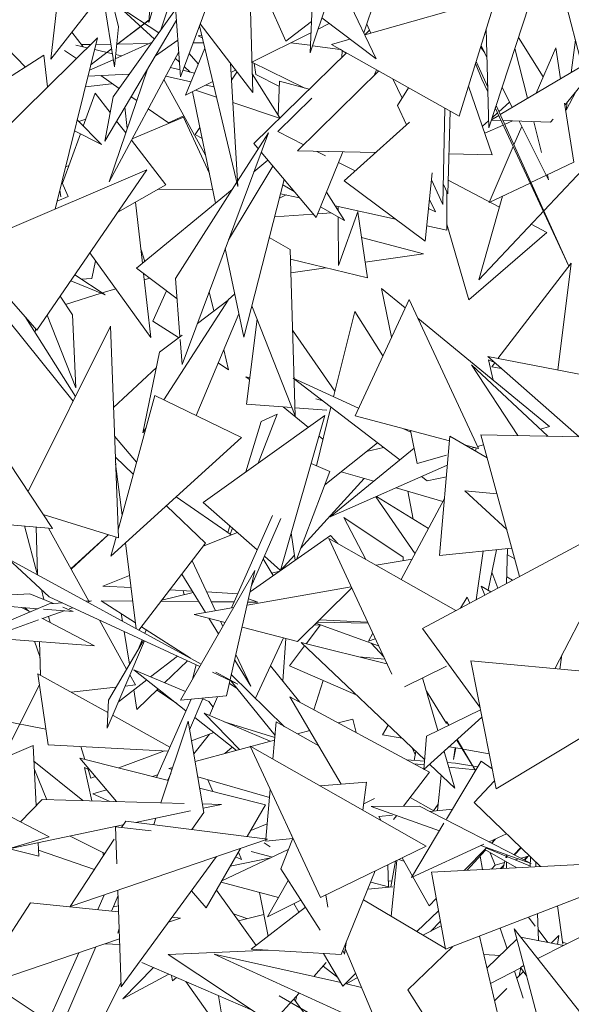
# Model space of a CAD drawing. Header units: metres. Extents: x -14.5 to 19.7, y -19.1 to 4.
# Tile 207 of 218: x 18.317 to 18.428, y 3.337 to 3.534. Entities that reach past the tile are written whole.
import ezdxf

# ---------------------------------------------------------------- set-up
doc = ezdxf.new("R2010")
doc.units = ezdxf.units.M
doc.layers.add('G-IMPT', color=7, linetype='Continuous', lineweight=5)
doc.layers.add('L-PLNT', color=7, linetype='Continuous', lineweight=5, true_color=0x005900)

# ---------------------------------------------------------------- blocks, each defined once
blk = doc.blocks.new('ÁRVORES ORNAMENTAIS - Pequeno e Médio Porte - Ipê-roxo-2976198-A')
at = {"layer": 'G-IMPT', "color": 253, "true_color": 0xaaaaaa}
for p, q in [((7.94508, 3.56351), (7.95518, 3.52493)), ((7.90071, 3.52759), (7.90188, 3.55705)), ((7.87474, 3.52278), (7.88615, 3.55349)), ((7.88919, 3.51961), (7.88828, 3.55414)), ((7.90906, 3.55244), (7.90071, 3.52759)), ((7.87314, 3.54953), (7.86842, 3.53362)), ((7.89585, 3.52987), (7.88919, 3.54498)), ((7.90592, 3.54311), (7.91393, 3.52634)), ((7.8615, 3.52476), (7.85888, 3.54153)), ((7.86232, 3.53277), (7.86012, 3.54169)), ((7.91518, 3.54271), (7.91145, 3.53154)), ((7.8488, 3.52627), (7.85038, 3.54045)), ((7.8488, 3.52627), (7.85918, 3.53962)), ((7.87474, 3.52278), (7.87348, 3.54007)), ((7.86869, 3.53748), (7.86842, 3.53362)), ((7.87072, 3.53198), (7.87249, 3.53718)), ((7.93792, 3.53863), (7.91163, 3.53115)), ((7.93792, 3.53863), (7.93051, 3.5149)), ((7.93647, 3.51254), (7.94453, 3.53717)), ((7.86125, 3.51874), (7.87376, 3.53622)), ((7.87042, 3.53156), (7.86243, 3.5368)), ((7.86952, 3.5303), (7.86243, 3.5368)), ((7.87392, 3.53407), (7.85956, 3.50992)), ((7.86845, 3.53414), (7.86195, 3.52917)), ((7.86195, 3.52916), (7.86845, 3.53413)), ((7.87867, 3.53334), (7.88919, 3.51961)), ((7.89585, 3.52987), (7.90096, 3.53386)), ((7.90454, 3.53342), (7.90229, 3.5323)), ((7.91393, 3.52634), (7.90305, 3.53454)), ((7.91288, 3.53151), (7.91203, 3.53328)), ((7.85526, 3.52875), (7.85301, 3.53168)), ((7.86232, 3.53277), (7.8615, 3.52476)), ((7.87897, 3.53113), (7.87826, 3.53096)), ((7.87853, 3.53297), (7.88622, 3.50081)), ((7.90087, 3.53159), (7.88903, 3.52571)), ((7.9126, 3.53209), (7.91165, 3.53116)), ((7.93647, 3.51254), (7.93597, 3.53237)), ((7.82943, 3.50237), (7.85815, 3.5306)), ((7.84371, 3.52473), (7.83782, 3.53075)), ((7.84966, 3.49633), (7.85815, 3.5306)), ((7.8549, 3.52922), (7.85678, 3.52925)), ((7.85782, 3.52926), (7.86079, 3.52931)), ((7.86166, 3.52637), (7.86908, 3.52969)), ((7.86197, 3.52933), (7.86849, 3.52943)), ((7.86971, 3.52699), (7.87421, 3.53011)), ((7.87726, 3.52956), (7.87934, 3.52959)), ((7.87826, 3.53096), (7.87911, 3.53054)), ((7.89684, 3.52959), (7.90064, 3.52908)), ((7.90866, 3.53031), (7.90497, 3.52926)), ((7.90497, 3.52926), (7.93051, 3.5149)), ((7.94239, 3.53062), (7.94737, 3.52277)), ((7.95294, 3.5236), (7.95381, 3.53017)), ((7.85389, 3.52641), (7.85152, 3.52806)), ((7.85375, 3.52911), (7.85608, 3.52856)), ((7.85682, 3.52524), (7.86093, 3.52839)), ((7.85682, 3.52524), (7.86093, 3.52838)), ((7.85756, 3.52821), (7.86109, 3.52738)), ((7.87438, 3.52777), (7.86045, 3.50175)), ((7.86175, 3.52723), (7.86294, 3.52695)), ((7.87571, 3.51909), (7.8796, 3.52852)), ((7.87647, 3.52741), (7.8783, 3.52539)), ((7.90797, 3.52757), (7.88939, 3.50945)), ((7.90119, 3.529), (7.90674, 3.52826)), ((7.90788, 3.52748), (7.90671, 3.52827)), ((7.90712, 3.52799), (7.90705, 3.52667)), ((7.93566, 3.52755), (7.93484, 3.52876)), ((7.93492, 3.52902), (7.93611, 3.52665)), ((7.93874, 3.51522), (7.96086, 3.52828)), ((7.94167, 3.52843), (7.94425, 3.51847)), ((7.94596, 3.51948), (7.94988, 3.52858)), ((7.95085, 3.52237), (7.94988, 3.52858)), ((7.95168, 3.51712), (7.96086, 3.52828)), ((7.84738, 3.52707), (7.83231, 3.51748)), ((7.84738, 3.52707), (7.84813, 3.52075)), ((7.85653, 3.52408), (7.86127, 3.5262)), ((7.87453, 3.52569), (7.87368, 3.52647)), ((7.88622, 3.50081), (7.88475, 3.52541)), ((7.88903, 3.5257), (7.89966, 3.52051)), ((7.88981, 3.52321), (7.8895, 3.52547)), ((7.9338, 3.52543), (7.9351, 3.52229)), ((7.93392, 3.52583), (7.93626, 3.52068)), ((7.86436, 3.52328), (7.85624, 3.5229)), ((7.86045, 3.50175), (7.86812, 3.52431)), ((7.87271, 3.52466), (7.87464, 3.5242)), ((7.87522, 3.52407), (7.87754, 3.52352)), ((7.87668, 3.52372), (7.8755, 3.52481)), ((7.88576, 3.52408), (7.88485, 3.52363)), ((7.88604, 3.52372), (7.88495, 3.52208)), ((7.88909, 3.52336), (7.89464, 3.51456)), ((7.91443, 3.52394), (7.89815, 3.50794)), ((7.9135, 3.52302), (7.91398, 3.5242)), ((7.85571, 3.52075), (7.86091, 3.5214)), ((7.86246, 3.52044), (7.85876, 3.52302)), ((7.87977, 3.50708), (7.87142, 3.52225)), ((7.87682, 3.52178), (7.87177, 3.5229)), ((7.8812, 3.52182), (7.87571, 3.51909)), ((7.88981, 3.52321), (7.89455, 3.52083)), ((7.89459, 3.52191), (7.89432, 3.51506)), ((7.89459, 3.52191), (7.9005, 3.52028)), ((7.91911, 3.51852), (7.91728, 3.52234)), ((7.93629, 3.51974), (7.9351, 3.52229)), ((7.85527, 3.51293), (7.85767, 3.51947)), ((7.86065, 3.51562), (7.85767, 3.51947)), ((7.87711, 3.51979), (7.88178, 3.4975)), ((7.87773, 3.5201), (7.88195, 3.51869)), ((7.88145, 3.52076), (7.8798, 3.52113)), ((7.92038, 3.52059), (7.91821, 3.51704)), ((7.93239, 3.52093), (7.93717, 3.50719)), ((7.93913, 3.52067), (7.94116, 3.51664)), ((7.95194, 3.51609), (7.95394, 3.51987)), ((7.86125, 3.51874), (7.85956, 3.50992)), ((7.86597, 3.518), (7.86483, 3.51879)), ((7.88521, 3.5176), (7.89455, 3.51448)), ((7.8942, 3.51186), (7.90101, 3.51851)), ((7.94063, 3.51769), (7.93848, 3.51579)), ((7.95348, 3.50569), (7.95162, 3.51751)), ((7.95194, 3.51609), (7.95215, 3.51769)), ((7.86361, 3.51672), (7.86409, 3.51245)), ((7.87233, 3.51357), (7.86828, 3.51639)), ((7.91998, 3.51315), (7.91821, 3.51704)), ((7.92724, 3.49723), (7.92768, 3.51649)), ((7.92875, 3.51589), (7.92829, 3.49939)), ((7.93823, 3.51556), (7.93714, 3.51459)), ((7.95249, 3.48492), (7.93778, 3.51654)), ((7.93793, 3.517), (7.9525, 3.48493)), ((7.85892, 3.5092), (7.85407, 3.51415)), ((7.85577, 3.51429), (7.8544, 3.51382)), ((7.86378, 3.51156), (7.86195, 3.51393)), ((7.87535, 3.51468), (7.86506, 3.51036)), ((7.87233, 3.51357), (7.87543, 3.51497)), ((7.87535, 3.51468), (7.88055, 3.5034)), ((7.92059, 3.51369), (7.90753, 3.50196)), ((7.93643, 3.51397), (7.93519, 3.51287)), ((7.93895, 3.51401), (7.93697, 3.51408)), ((7.93701, 3.51419), (7.93847, 3.51505)), ((7.94885, 3.51367), (7.93929, 3.514)), ((7.93964, 3.51324), (7.94119, 3.51394)), ((7.94255, 3.51389), (7.94846, 3.50217)), ((7.94546, 3.51379), (7.94705, 3.50764)), ((7.94885, 3.51367), (7.94939, 3.51433)), ((7.85353, 3.51196), (7.85892, 3.5092)), ((7.87505, 3.46522), (7.89233, 3.51157)), ((7.87861, 3.51263), (7.87767, 3.51122)), ((7.89233, 3.51157), (7.88615, 3.50189)), ((7.8942, 3.51186), (7.89943, 3.50919)), ((7.93568, 3.51148), (7.93937, 3.51312)), ((7.9415, 3.50914), (7.94309, 3.51282)), ((7.85109, 3.5015), (7.8547, 3.51136)), ((7.87179, 3.50119), (7.86492, 3.51009)), ((7.87908, 3.51041), (7.87767, 3.51122)), ((7.89022, 3.50847), (7.88939, 3.50945)), ((7.90191, 3.49461), (7.89088, 3.50768)), ((7.89815, 3.50794), (7.91385, 3.50763)), ((7.90191, 3.49461), (7.90727, 3.50776)), ((7.90205, 3.50786), (7.90375, 3.50699)), ((7.93653, 3.4976), (7.94137, 3.50882)), ((7.88943, 3.50377), (7.89223, 3.50608)), ((7.90641, 3.50564), (7.90974, 3.50394)), ((7.92851, 3.50735), (7.93717, 3.50719)), ((7.95747, 3.50658), (7.93451, 3.48216)), ((7.95348, 3.50569), (7.94801, 3.50308)), ((7.8316, 3.48861), (7.86802, 3.50418)), ((7.84594, 3.47207), (7.86802, 3.50418)), ((7.85239, 3.50504), (7.85175, 3.50477)), ((7.89321, 3.50492), (7.88435, 3.49015)), ((7.92375, 3.4899), (7.92514, 3.50357)), ((7.85226, 3.49883), (7.851, 3.50173)), ((7.88601, 3.50167), (7.87374, 3.48246)), ((7.8874, 3.47069), (7.89549, 3.50222)), ((7.92375, 3.4899), (7.90753, 3.50196)), ((7.92724, 3.49723), (7.925, 3.50215)), ((7.92836, 3.50207), (7.9386, 3.49667)), ((7.948, 3.50308), (7.94492, 3.50161)), ((7.9482, 3.50317), (7.94846, 3.50217)), ((7.85059, 3.5001), (7.85075, 3.49876)), ((7.87179, 3.50119), (7.86218, 3.49567)), ((7.86593, 3.48449), (7.88507, 3.5002)), ((7.87009, 3.50022), (7.8812, 3.50027)), ((7.89752, 3.49981), (7.89521, 3.50114)), ((7.904, 3.49973), (7.9076, 3.49402)), ((7.92829, 3.49939), (7.92733, 3.50137)), ((7.92807, 3.49983), (7.92804, 3.49207)), ((7.94476, 3.50153), (7.93653, 3.4976)), ((7.85226, 3.49883), (7.85004, 3.49788)), ((7.86575, 3.49772), (7.86713, 3.48547)), ((7.89453, 3.49848), (7.89588, 3.49915)), ((7.89476, 3.49939), (7.89858, 3.49855)), ((7.9258, 3.49575), (7.92459, 3.49822)), ((7.93451, 3.48216), (7.93923, 3.49888)), ((7.9076, 3.49402), (7.90279, 3.49678)), ((7.90573, 3.49698), (7.91779, 3.49433)), ((7.90631, 3.49606), (7.9063, 3.49685)), ((7.90641, 3.48505), (7.91033, 3.49597)), ((7.91216, 3.48255), (7.91023, 3.49569)), ((7.92442, 3.49646), (7.9258, 3.49575)), ((7.90132, 3.4953), (7.89358, 3.49478)), ((7.90494, 3.49554), (7.90221, 3.49536)), ((7.90641, 3.48505), (7.90632, 3.49475)), ((7.92406, 3.49295), (7.92804, 3.49207)), ((7.92805, 3.49333), (7.93247, 3.47815)), ((7.94498, 3.49331), (7.94812, 3.49165)), ((7.89252, 3.49064), (7.89672, 3.48823)), ((7.92341, 3.48736), (7.91098, 3.4906)), ((7.94812, 3.49165), (7.93247, 3.47815)), ((7.86759, 3.48585), (7.86683, 3.48814)), ((7.88369, 3.4884), (7.8874, 3.47069)), ((7.89767, 3.45493), (7.89672, 3.48823)), ((7.8688, 3.47061), (7.85659, 3.48756)), ((7.85697, 3.48246), (7.85773, 3.48598)), ((7.91216, 3.48255), (7.89678, 3.48632)), ((7.9117, 3.4857), (7.92341, 3.48736)), ((7.86593, 3.48449), (7.87405, 3.47836)), ((7.89686, 3.48359), (7.90385, 3.48459)), ((7.95297, 3.48553), (7.9383, 3.46641)), ((7.95028, 3.46411), (7.95297, 3.48553)), ((7.85276, 3.48198), (7.85963, 3.47916)), ((7.85963, 3.47916), (7.85357, 3.48315)), ((7.85484, 3.48231), (7.85697, 3.48246)), ((7.86736, 3.48342), (7.8688, 3.47061)), ((7.86856, 3.48251), (7.8675, 3.48217)), ((7.87463, 3.4708), (7.87374, 3.48246)), ((7.86176, 3.48038), (7.85905, 3.47954)), ((7.87196, 3.47994), (7.86922, 3.47391)), ((7.917, 3.47067), (7.91502, 3.48046)), ((7.91502, 3.48046), (7.91975, 3.47657)), ((7.84041, 3.47845), (7.84594, 3.47207)), ((7.85313, 3.47518), (7.85064, 3.47889)), ((7.85886, 3.47947), (7.85174, 3.47725)), ((7.87143, 3.45813), (7.8843, 3.47811)), ((7.8843, 3.47811), (7.87811, 3.47344)), ((7.88143, 3.47595), (7.88047, 3.47977)), ((7.88559, 3.47936), (7.8843, 3.47815)), ((7.92053, 3.47824), (7.9097, 3.45497)), ((7.93438, 3.44845), (7.92053, 3.47824)), ((7.88901, 3.47695), (7.89767, 3.45493)), ((7.85323, 3.45789), (7.84014, 3.47417)), ((7.84376, 3.47458), (7.85368, 3.4588)), ((7.85378, 3.46053), (7.84804, 3.47511)), ((7.85378, 3.46053), (7.85313, 3.47518)), ((7.87789, 3.45501), (7.88642, 3.47539)), ((7.89006, 3.47427), (7.88795, 3.4573)), ((7.90539, 3.45878), (7.90965, 3.47584)), ((7.91527, 3.46694), (7.90965, 3.47584)), ((7.92227, 3.47449), (7.94861, 3.45281)), ((7.86073, 3.4729), (7.84421, 3.43984)), ((7.84566, 3.47156), (7.84573, 3.47232)), ((7.8623, 3.43055), (7.86073, 3.4729)), ((7.87437, 3.47061), (7.86922, 3.47391)), ((7.89718, 3.47212), (7.90567, 3.4599)), ((7.87504, 3.47111), (7.87053, 3.4677)), ((7.87505, 3.46522), (7.87467, 3.4702)), ((7.88438, 3.46419), (7.88339, 3.46815)), ((7.86718, 3.45154), (7.87053, 3.4677)), ((7.97231, 3.43516), (7.93627, 3.4668)), ((7.97606, 3.45916), (7.93627, 3.4668)), ((7.93734, 3.46209), (7.93644, 3.46619)), ((7.9376, 3.46564), (7.93644, 3.46619)), ((7.8699, 3.46465), (7.86133, 3.45661)), ((7.88438, 3.46419), (7.88229, 3.46553)), ((7.94831, 3.45091), (7.93301, 3.46513)), ((7.93301, 3.46513), (7.94227, 3.45103)), ((7.93766, 3.46558), (7.93705, 3.46479)), ((7.93901, 3.4644), (7.93705, 3.46479)), ((7.88856, 3.4622), (7.88783, 3.46279)), ((7.8886, 3.46254), (7.88783, 3.46279)), ((7.91864, 3.44614), (7.89727, 3.46249)), ((7.91041, 3.45649), (7.89727, 3.46249)), ((7.86957, 3.45903), (7.86224, 3.43214)), ((7.86957, 3.45903), (7.88697, 3.45062)), ((7.90322, 3.45794), (7.90185, 3.45837)), ((7.89701, 3.45661), (7.88795, 3.4573)), ((7.90035, 3.45265), (7.8953, 3.45674)), ((7.90401, 3.45608), (7.89763, 3.45656)), ((7.90194, 3.44499), (7.90486, 3.45668)), ((7.87925, 3.43764), (7.90365, 3.455)), ((7.89412, 3.4553), (7.89026, 3.44547)), ((7.89412, 3.4553), (7.89087, 3.45382)), ((7.89479, 3.42405), (7.90365, 3.455)), ((7.9286, 3.44998), (7.9097, 3.45497)), ((7.86718, 3.45154), (7.86778, 3.45247)), ((7.88784, 3.44375), (7.89087, 3.45382)), ((7.92085, 3.45171), (7.91925, 3.45244)), ((7.9468, 3.45231), (7.94861, 3.45281)), ((7.8491, 3.43244), (7.83627, 3.45183)), ((7.86081, 3.4269), (7.88697, 3.45062)), ((7.86593, 3.44567), (7.86154, 3.45091)), ((7.90327, 3.45029), (7.90249, 3.45092)), ((7.92212, 3.44546), (7.92078, 3.45204)), ((7.92662, 3.42704), (7.92868, 3.45087)), ((7.93612, 3.44656), (7.92868, 3.45087)), ((7.93485, 3.45118), (7.95451, 3.45079)), ((7.93485, 3.45118), (7.94264, 3.42283)), ((7.91417, 3.44956), (7.90361, 3.44114)), ((7.9215, 3.44848), (7.90473, 3.43474)), ((7.9154, 3.44862), (7.91197, 3.4478)), ((7.93438, 3.44845), (7.93157, 3.44919)), ((7.93286, 3.44844), (7.93362, 3.44865)), ((7.93395, 3.44856), (7.93382, 3.44789)), ((7.93421, 3.44882), (7.9354, 3.44915)), ((7.86528, 3.44328), (7.8617, 3.44669)), ((7.92212, 3.44546), (7.92801, 3.4471)), ((7.86304, 3.43507), (7.86175, 3.44537)), ((7.90091, 3.44542), (7.90464, 3.44386)), ((7.90473, 3.43474), (7.92801, 3.44501)), ((7.89794, 3.42625), (7.90464, 3.44386)), ((7.90692, 3.44378), (7.91344, 3.44187)), ((7.92411, 3.44195), (7.923, 3.4428)), ((7.92411, 3.44195), (7.92798, 3.44278)), ((7.91154, 3.44242), (7.89876, 3.42842)), ((7.91791, 3.44055), (7.92727, 3.43781)), ((7.88489, 3.43113), (7.87387, 3.43874)), ((7.91385, 3.43876), (7.9217, 3.42738)), ((7.9244, 3.43243), (7.91401, 3.43883)), ((7.92026, 3.43987), (7.92135, 3.43431)), ((7.93809, 3.43938), (7.93168, 3.43997)), ((7.93168, 3.43997), (7.94006, 3.43224)), ((7.87974, 3.42951), (7.87191, 3.43696)), ((7.89011, 3.42815), (7.87925, 3.43764)), ((7.9276, 3.43844), (7.91894, 3.42221)), ((7.8491, 3.43244), (7.82048, 3.43489)), ((7.8623, 3.43055), (7.84726, 3.43522)), ((7.88496, 3.41655), (7.89315, 3.43502)), ((7.9232, 3.41241), (7.96563, 3.43516)), ((7.94968, 3.40439), (7.96563, 3.43516)), ((7.84348, 3.43293), (7.84609, 3.42312)), ((7.8461, 3.42312), (7.84581, 3.43273)), ((7.88419, 3.43161), (7.8846, 3.43296)), ((7.88892, 3.42082), (7.8948, 3.43444)), ((7.90743, 3.4346), (7.91933, 3.42669)), ((7.90743, 3.4346), (7.91184, 3.42623)), ((7.8564, 3.41792), (7.84828, 3.43252)), ((7.86024, 3.43119), (7.85281, 3.42435)), ((7.86025, 3.43119), (7.85283, 3.42432)), ((7.86184, 3.43069), (7.86081, 3.4269)), ((7.88613, 3.43162), (7.87927, 3.42889)), ((7.88515, 3.43248), (7.88468, 3.43127)), ((7.88867, 3.41975), (7.90475, 3.43104)), ((7.8977, 3.42609), (7.89693, 3.43154)), ((7.90622, 3.42941), (7.90475, 3.43104)), ((7.86589, 3.41236), (7.86373, 3.42955)), ((7.87974, 3.42951), (7.86642, 3.41207)), ((7.91704, 3.4033), (7.90442, 3.43043)), ((7.90442, 3.43043), (7.9299, 3.416)), ((7.89479, 3.42405), (7.89154, 3.42689)), ((7.89756, 3.4271), (7.89473, 3.424)), ((7.92662, 3.42704), (7.94109, 3.42849)), ((7.93396, 3.41818), (7.93535, 3.42791)), ((7.938, 3.42818), (7.93634, 3.42006)), ((7.94004, 3.42144), (7.94024, 3.4284)), ((7.94168, 3.42635), (7.94021, 3.42713)), ((7.8402, 3.42633), (7.87887, 3.4053)), ((7.8402, 3.42633), (7.84844, 3.41877)), ((7.87705, 3.42599), (7.88173, 3.41598)), ((7.8933, 3.423), (7.89131, 3.42637)), ((7.92113, 3.42632), (7.9139, 3.42506)), ((7.91933, 3.42669), (7.91933, 3.426)), ((7.86455, 3.42305), (7.85919, 3.42092)), ((7.88964, 3.42403), (7.87475, 3.39812)), ((7.875, 3.4233), (7.87973, 3.41563)), ((7.88964, 3.42403), (7.88398, 3.39896)), ((7.89299, 3.42352), (7.89461, 3.42392)), ((7.93709, 3.4237), (7.93827, 3.42049)), ((7.86485, 3.4206), (7.85919, 3.42092)), ((7.93687, 3.41974), (7.93497, 3.42092)), ((7.93497, 3.42092), (7.93571, 3.41912)), ((7.9412, 3.42206), (7.94008, 3.42275)), ((7.83836, 3.41903), (7.84455, 3.41936)), ((7.84455, 3.41936), (7.84933, 3.41742)), ((7.84687, 3.42021), (7.8474, 3.4182)), ((7.87102, 3.41809), (7.87726, 3.41963)), ((7.8771, 3.4199), (7.8726, 3.42016)), ((7.87548, 3.41919), (7.87526, 3.42001)), ((7.88622, 3.41938), (7.87997, 3.41974)), ((7.90892, 3.42074), (7.88807, 3.41709)), ((7.90902, 3.42054), (7.89815, 3.40982)), ((7.84844, 3.41736), (7.81271, 3.40228)), ((7.82268, 3.41819), (7.84615, 3.41639)), ((7.8786, 3.40482), (7.84844, 3.41877)), ((7.84844, 3.41736), (7.85109, 3.41755)), ((7.85575, 3.41787), (7.85691, 3.41795)), ((7.85613, 3.41767), (7.85691, 3.41795)), ((7.86519, 3.41791), (7.85886, 3.41797)), ((7.86574, 3.41354), (7.85886, 3.41797)), ((7.87839, 3.4178), (7.87085, 3.41786)), ((7.88549, 3.41774), (7.88089, 3.41778)), ((7.89018, 3.41769), (7.88821, 3.41771)), ((7.88836, 3.41835), (7.89022, 3.41768)), ((7.93079, 3.41648), (7.93216, 3.4187)), ((7.93216, 3.4187), (7.93271, 3.41751)), ((7.8429, 3.41664), (7.84461, 3.41574)), ((7.84358, 3.41659), (7.84435, 3.41588)), ((7.84712, 3.41442), (7.85145, 3.41598)), ((7.84733, 3.4163), (7.85322, 3.41585)), ((7.85115, 3.41669), (7.85322, 3.41585)), ((7.85242, 3.41633), (7.85315, 3.41659)), ((7.86285, 3.4154), (7.8631, 3.41388)), ((7.88538, 3.41662), (7.8775, 3.41524)), ((7.8775, 3.41524), (7.88366, 3.41362)), ((7.813, 3.40214), (7.84633, 3.41414)), ((7.84695, 3.41451), (7.85753, 3.40895)), ((7.8483, 3.41485), (7.84862, 3.41363)), ((7.86395, 3.40432), (7.85851, 3.41411)), ((7.88044, 3.41447), (7.88236, 3.41136)), ((7.88272, 3.41387), (7.88321, 3.41284)), ((7.89991, 3.40937), (7.90279, 3.41314)), ((7.90145, 3.41307), (7.9027, 3.41318)), ((7.90186, 3.41348), (7.91441, 3.40895)), ((7.90211, 3.41372), (7.91231, 3.41346)), ((7.91221, 3.41368), (7.90256, 3.41417)), ((7.86343, 3.41184), (7.86451, 3.40528)), ((7.87672, 3.40647), (7.86695, 3.41276)), ((7.86786, 3.41217), (7.86757, 3.41144)), ((7.88709, 3.41272), (7.89815, 3.40982)), ((7.91322, 3.4115), (7.91236, 3.40989)), ((7.9232, 3.41241), (7.93471, 3.39668)), ((7.83644, 3.41058), (7.85753, 3.40895)), ((7.84661, 3.40664), (7.84551, 3.40988)), ((7.84672, 3.40307), (7.84651, 3.4098)), ((7.86003, 3.39246), (7.86751, 3.40995)), ((7.8603, 3.39811), (7.86731, 3.41004)), ((7.86705, 3.41016), (7.86633, 3.40837)), ((7.89534, 3.41056), (7.88977, 3.39847)), ((7.89585, 3.41042), (7.89526, 3.40188)), ((7.91607, 3.40539), (7.89888, 3.40963)), ((7.89888, 3.40963), (7.92365, 3.38616)), ((7.91236, 3.40989), (7.91375, 3.41036)), ((7.9129, 3.4095), (7.91543, 3.40675)), ((7.88584, 3.4072), (7.8888, 3.40089)), ((7.89655, 3.40499), (7.89959, 3.40896)), ((7.9511, 3.40714), (7.95069, 3.4043)), ((7.86875, 3.40275), (7.87412, 3.4069)), ((7.87155, 3.40156), (7.87612, 3.40597)), ((7.87787, 3.40516), (7.87716, 3.40231)), ((7.88559, 3.40609), (7.8888, 3.40089)), ((7.91565, 3.40627), (7.91044, 3.40679)), ((7.93288, 3.40596), (7.93792, 3.38038)), ((7.93288, 3.40596), (7.97354, 3.40216)), ((7.84822, 3.38917), (7.84617, 3.40337)), ((7.84617, 3.40337), (7.86018, 3.3956)), ((7.86573, 3.40113), (7.8646, 3.40315)), ((7.87583, 3.39597), (7.86538, 3.40417)), ((7.87572, 3.3998), (7.86538, 3.40417)), ((7.88622, 3.4013), (7.88113, 3.40366)), ((7.88182, 3.4037), (7.88622, 3.4013)), ((7.88494, 3.40319), (7.89559, 3.39277)), ((7.89277, 3.40498), (7.89863, 3.39769)), ((7.89655, 3.40499), (7.9099, 3.39919)), ((7.91962, 3.40077), (7.92801, 3.40489)), ((7.8391, 3.38638), (7.84648, 3.40122)), ((7.8623, 3.39777), (7.86797, 3.40214)), ((7.88609, 3.40043), (7.88454, 3.40143)), ((7.88489, 3.40191), (7.89367, 3.39104)), ((7.90146, 3.39616), (7.90332, 3.40205)), ((7.92323, 3.40254), (7.9263, 3.392)), ((7.93792, 3.38038), (7.97381, 3.40189)), ((7.85282, 3.39968), (7.86182, 3.40069)), ((7.86364, 3.40089), (7.86573, 3.40113)), ((7.86536, 3.40013), (7.866, 3.39621)), ((7.866, 3.39621), (7.87027, 3.40033)), ((7.87398, 3.39742), (7.87005, 3.40012)), ((7.92801, 3.39341), (7.92399, 3.39991)), ((7.86003, 3.39246), (7.8603, 3.39811)), ((7.86992, 3.38264), (7.87687, 3.39831)), ((7.87475, 3.39812), (7.88398, 3.39896)), ((7.87655, 3.39216), (7.8793, 3.39853)), ((7.88039, 3.39783), (7.87921, 3.39833)), ((7.88125, 3.39669), (7.88039, 3.39783)), ((7.88053, 3.39503), (7.88216, 3.39879)), ((7.92457, 3.3837), (7.89665, 3.39875)), ((7.89665, 3.39875), (7.9069, 3.38129)), ((7.84777, 3.39228), (7.83259, 3.39526)), ((7.89271, 3.38987), (7.87946, 3.39548)), ((7.87946, 3.39548), (7.88654, 3.38821)), ((7.93481, 3.39616), (7.92403, 3.39089)), ((7.86127, 3.39499), (7.87261, 3.3887)), ((7.87625, 3.39388), (7.87083, 3.37757)), ((7.87625, 3.39388), (7.87941, 3.3756)), ((7.88593, 3.38805), (7.87759, 3.39459)), ((7.88349, 3.39377), (7.89363, 3.39062)), ((7.89325, 3.38631), (7.8939, 3.39373)), ((7.90242, 3.38893), (7.8939, 3.39373)), ((7.90634, 3.39353), (7.90928, 3.39432)), ((7.90992, 3.3916), (7.90928, 3.39432)), ((7.93511, 3.39466), (7.92349, 3.38419)), ((7.92801, 3.39381), (7.92846, 3.39306)), ((7.87694, 3.38993), (7.88141, 3.39159)), ((7.89815, 3.39133), (7.90062, 3.39199)), ((7.91516, 3.39115), (7.91634, 3.39308)), ((7.87738, 3.38733), (7.88056, 3.39128)), ((7.87765, 3.38582), (7.89359, 3.3901)), ((7.91516, 3.39115), (7.91911, 3.39046)), ((7.92403, 3.39089), (7.92349, 3.38419)), ((7.93326, 3.3849), (7.93005, 3.3901)), ((7.93015, 3.3902), (7.9333, 3.3849)), ((7.84524, 3.38905), (7.83573, 3.38492)), ((7.84524, 3.38905), (7.84586, 3.37698)), ((7.84822, 3.38917), (7.87225, 3.38789)), ((7.85559, 3.38623), (7.85476, 3.38882)), ((7.86237, 3.38453), (7.87153, 3.38793)), ((7.88511, 3.38869), (7.88363, 3.38743)), ((7.90279, 3.35862), (7.88868, 3.38891)), ((7.88868, 3.38891), (7.92393, 3.36886)), ((7.92175, 3.38724), (7.92112, 3.38855)), ((7.92186, 3.38785), (7.92153, 3.38605)), ((7.92751, 3.38781), (7.92965, 3.38047)), ((7.92858, 3.38878), (7.93115, 3.38833)), ((7.92942, 3.38624), (7.92976, 3.38857)), ((7.9299, 3.38855), (7.92942, 3.38624)), ((7.93133, 3.3883), (7.93654, 3.38737)), ((7.8454, 3.38591), (7.85516, 3.37799)), ((7.87232, 3.38204), (7.85458, 3.38648)), ((7.85458, 3.38648), (7.8619, 3.37781)), ((7.92003, 3.38615), (7.92363, 3.38591)), ((7.93496, 3.38592), (7.92801, 3.37432)), ((7.92815, 3.38561), (7.92978, 3.38551)), ((7.93425, 3.38473), (7.92978, 3.38551)), ((7.93496, 3.38592), (7.93713, 3.38437)), ((7.82081, 3.38516), (7.84845, 3.37075)), ((7.84549, 3.38421), (7.84796, 3.37818)), ((7.85695, 3.37794), (7.8555, 3.38465)), ((7.8555, 3.38465), (7.85621, 3.3843)), ((7.8568, 3.38247), (7.85609, 3.3847)), ((7.87219, 3.38207), (7.87277, 3.38342)), ((7.87238, 3.38441), (7.87317, 3.38462)), ((7.87304, 3.38422), (7.87238, 3.38441)), ((7.92457, 3.3837), (7.91942, 3.37688)), ((7.92357, 3.38516), (7.92148, 3.38537)), ((7.92464, 3.38522), (7.92965, 3.38047)), ((7.93389, 3.38413), (7.92843, 3.38467)), ((7.93381, 3.38401), (7.93336, 3.38474)), ((7.93343, 3.38468), (7.93382, 3.38402)), ((7.8568, 3.38247), (7.85769, 3.38279)), ((7.87014, 3.38314), (7.86911, 3.38284)), ((7.89258, 3.37861), (7.87818, 3.38275)), ((7.88023, 3.38216), (7.88122, 3.37981)), ((7.912, 3.3817), (7.90268, 3.38095)), ((7.912, 3.3817), (7.91128, 3.37606)), ((7.92622, 3.37601), (7.92692, 3.38306)), ((7.93354, 3.37765), (7.93761, 3.38194)), ((7.85992, 3.38015), (7.8572, 3.37935)), ((7.89177, 3.37717), (7.87857, 3.38047)), ((7.89185, 3.37032), (7.89272, 3.38023)), ((7.84705, 3.37821), (7.84272, 3.37374)), ((7.84705, 3.37821), (7.87548, 3.37745)), ((7.8572, 3.37935), (7.86062, 3.37785)), ((7.91361, 3.37839), (7.91144, 3.37733)), ((7.92546, 3.37593), (7.92073, 3.3786)), ((7.93354, 3.37765), (7.94681, 3.3648)), ((7.87675, 3.37595), (7.86575, 3.37365)), ((7.87699, 3.37222), (7.87941, 3.3756)), ((7.87911, 3.37735), (7.88296, 3.37725)), ((7.88296, 3.37725), (7.87926, 3.37648)), ((7.89177, 3.37717), (7.8881, 3.3708)), ((7.92259, 3.3769), (7.91289, 3.37682)), ((7.91289, 3.37682), (7.92659, 3.37196)), ((7.92259, 3.3769), (7.94499, 3.36543)), ((7.9292, 3.3763), (7.92465, 3.37585)), ((7.92541, 3.37596), (7.92634, 3.37727)), ((7.86295, 3.37261), (7.86378, 3.3739)), ((7.89218, 3.37028), (7.86378, 3.3739)), ((7.86981, 3.3745), (7.86937, 3.37319)), ((7.91716, 3.37511), (7.91444, 3.37484)), ((7.91493, 3.37398), (7.91444, 3.37484)), ((7.91797, 3.37496), (7.91741, 3.37421)), ((7.86329, 3.37313), (7.83973, 3.3682)), ((7.86175, 3.37275), (7.86201, 3.36537)), ((7.86175, 3.37275), (7.86885, 3.37193)), ((7.89212, 3.37337), (7.88883, 3.37205)), ((7.89722, 3.3705), (7.89652, 3.37207)), ((7.9275, 3.37347), (7.921, 3.36264)), ((7.84845, 3.37075), (7.81454, 3.36081)), ((7.8596, 3.36745), (7.85267, 3.37091)), ((7.85267, 3.3568), (7.86145, 3.3703)), ((7.85267, 3.3568), (7.89218, 3.37028)), ((7.89182, 3.3699), (7.8972, 3.37044)), ((7.89182, 3.3699), (7.89185, 3.3703)), ((7.8948, 3.36437), (7.89715, 3.3703)), ((7.93653, 3.36976), (7.94003, 3.37137)), ((7.93701, 3.36952), (7.93778, 3.3703)), ((7.93783, 3.3703), (7.93709, 3.36948)), ((7.84639, 3.36686), (7.8405, 3.36836)), ((7.84625, 3.36956), (7.84639, 3.36686)), ((7.84632, 3.3681), (7.85752, 3.36425)), ((7.85931, 3.36701), (7.85916, 3.36767)), ((7.88673, 3.36843), (7.87987, 3.35652)), ((7.89632, 3.36821), (7.883, 3.36194)), ((7.88632, 3.36771), (7.88693, 3.36625)), ((7.89316, 3.36672), (7.88891, 3.36782)), ((7.89272, 3.36875), (7.89148, 3.36956)), ((7.90279, 3.35862), (7.92393, 3.36886)), ((7.921, 3.36264), (7.93545, 3.36927)), ((7.93155, 3.36404), (7.93608, 3.36859)), ((7.93583, 3.3681), (7.93217, 3.36407)), ((7.9349, 3.36901), (7.94499, 3.36543)), ((7.94207, 3.36457), (7.93568, 3.36819)), ((7.9448, 3.3649), (7.93601, 3.36852)), ((7.94289, 3.36859), (7.94154, 3.3672)), ((7.94295, 3.36853), (7.9416, 3.36717)), ((7.86287, 3.34072), (7.88193, 3.36679)), ((7.8847, 3.3649), (7.89285, 3.36658)), ((7.88578, 3.36676), (7.88693, 3.36625)), ((7.9178, 3.36589), (7.91684, 3.36073)), ((7.91692, 3.35487), (7.91808, 3.36603)), ((7.91949, 3.36588), (7.91849, 3.36622)), ((7.92117, 3.36291), (7.91912, 3.36653)), ((7.97411, 3.36616), (7.92497, 3.36371)), ((7.92781, 3.34826), (7.97411, 3.36616)), ((7.93474, 3.36691), (7.93524, 3.36423)), ((7.93775, 3.36509), (7.93676, 3.36757)), ((7.93971, 3.3659), (7.93929, 3.36443)), ((7.94008, 3.36718), (7.93989, 3.36653)), ((7.94004, 3.36572), (7.93999, 3.36446)), ((7.94009, 3.36717), (7.94007, 3.36654)), ((7.94173, 3.36616), (7.94242, 3.36635)), ((7.94293, 3.36649), (7.9446, 3.36694)), ((7.94362, 3.36614), (7.94406, 3.36679)), ((7.94429, 3.36685), (7.94371, 3.36609)), ((7.94483, 3.36672), (7.94479, 3.3647)), ((7.94591, 3.36476), (7.94588, 3.3657)), ((7.8948, 3.36437), (7.90269, 3.35211)), ((7.90691, 3.34724), (7.91375, 3.36393)), ((7.91626, 3.36514), (7.9164, 3.36076)), ((7.93775, 3.36509), (7.93699, 3.36431)), ((7.93775, 3.36509), (7.93963, 3.36559)), ((7.93948, 3.3651), (7.93881, 3.3644)), ((7.93946, 3.36501), (7.93886, 3.36441)), ((7.89632, 3.36201), (7.89217, 3.35475)), ((7.91706, 3.36193), (7.91636, 3.36191)), ((7.92451, 3.35697), (7.92125, 3.36275)), ((7.92781, 3.34826), (7.92497, 3.36371)), ((7.94628, 3.34639), (7.97691, 3.36189)), ((7.8622, 3.36005), (7.86287, 3.34072)), ((7.87695, 3.35998), (7.87987, 3.35652)), ((7.88195, 3.36012), (7.88986, 3.34902)), ((7.88286, 3.36171), (7.89438, 3.35861)), ((7.91727, 3.36077), (7.91225, 3.36026)), ((7.9164, 3.36076), (7.91283, 3.36168)), ((7.85818, 3.35619), (7.85948, 3.35912)), ((7.8609, 3.35591), (7.86223, 3.35899)), ((7.89059, 3.35962), (7.89226, 3.35089)), ((7.89217, 3.35475), (7.89884, 3.3581)), ((7.90422, 3.35667), (7.90384, 3.35913)), ((7.92778, 3.34841), (7.91139, 3.35816)), ((7.92451, 3.35697), (7.92595, 3.35841)), ((7.83364, 3.3405), (7.8447, 3.35756)), ((7.86234, 3.35577), (7.8447, 3.35756)), ((7.8623, 3.35694), (7.86126, 3.35674)), ((7.8889, 3.34828), (7.89974, 3.3567)), ((7.89845, 3.35569), (7.89744, 3.35739)), ((7.92208, 3.3518), (7.9264, 3.35595)), ((7.95023, 3.35693), (7.95127, 3.34926)), ((7.87236, 3.35369), (7.87473, 3.3545)), ((7.87473, 3.3545), (7.87307, 3.35467)), ((7.88534, 3.35536), (7.88799, 3.35439)), ((7.88632, 3.35398), (7.89143, 3.35523)), ((7.94579, 3.3529), (7.94443, 3.35469)), ((7.94641, 3.35), (7.94623, 3.35539)), ((7.86246, 3.35239), (7.86217, 3.35151)), ((7.92326, 3.3511), (7.92694, 3.35298)), ((7.92678, 3.35387), (7.92486, 3.35191)), ((7.94012, 3.34838), (7.93876, 3.3525)), ((7.94156, 3.35237), (7.95489, 3.33547)), ((7.94156, 3.35237), (7.95043, 3.31886)), ((7.9483, 3.34962), (7.94634, 3.35219)), ((7.83364, 3.3405), (7.86253, 3.35035)), ((7.94396, 3.31089), (7.93459, 3.35089)), ((7.93609, 3.34449), (7.94211, 3.35029)), ((7.94286, 3.35071), (7.95142, 3.34899)), ((7.95049, 3.35103), (7.94897, 3.34949)), ((7.95025, 3.34923), (7.95049, 3.35103)), ((7.84392, 3.31657), (7.8578, 3.34873)), ((7.86257, 3.34922), (7.85965, 3.34936)), ((7.89231, 3.34808), (7.87227, 3.3472)), ((7.90691, 3.34724), (7.8889, 3.34828)), ((7.90759, 3.34729), (7.90725, 3.34805)), ((7.90789, 3.34961), (7.90759, 3.34729)), ((7.90774, 3.34845), (7.91531, 3.33044)), ((7.92027, 3.34017), (7.92929, 3.34884)), ((7.9512, 3.34972), (7.95207, 3.34932)), ((7.84131, 3.31817), (7.85435, 3.34756)), ((7.89012, 3.33542), (7.87227, 3.3472)), ((7.90952, 3.33446), (7.88145, 3.34727)), ((7.90683, 3.34159), (7.88145, 3.34727)), ((7.90724, 3.3409), (7.90335, 3.34745)), ((7.93872, 3.34702), (7.93545, 3.3472)), ((7.86933, 3.34461), (7.86321, 3.33836)), ((7.86702, 3.34561), (7.8892, 3.33602)), ((7.90393, 3.34561), (7.90143, 3.3428)), ((7.9033, 3.3449), (7.90622, 3.34262)), ((7.93681, 3.34139), (7.94288, 3.34453)), ((7.94256, 3.34297), (7.94287, 3.34452)), ((7.9428, 3.34463), (7.94351, 3.34499)), ((7.9428, 3.34463), (7.94406, 3.34291)), ((7.86321, 3.33836), (7.8724, 3.34328)), ((7.87316, 3.34197), (7.87296, 3.34304)), ((7.87316, 3.34197), (7.87397, 3.3426)), ((7.90724, 3.3409), (7.90983, 3.34347)), ((7.9102, 3.34259), (7.90799, 3.34133)), ((7.94339, 3.33851), (7.94162, 3.34387)), ((7.9434, 3.34382), (7.94208, 3.34248)), ((7.84827, 3.33385), (7.83703, 3.34124)), ((7.85627, 3.32859), (7.86284, 3.3416)), ((7.88205, 3.33295), (7.87581, 3.34181)), ((7.91101, 3.34065), (7.90774, 3.34139)), ((7.92027, 3.34017), (7.93579, 3.31553)), ((7.94008, 3.34045), (7.93762, 3.33795)), ((7.88237, 3.33897), (7.88289, 3.33577)), ((7.94204, 3.31149), (7.89451, 3.33897)), ((7.9452, 3.31019), (7.89451, 3.33897)), ((7.89848, 3.3395), (7.89463, 3.33519)), ((7.89746, 3.33836), (7.8999, 3.33493)), ((7.89801, 3.33897), (7.89778, 3.33791))]:
    blk.add_line(p, q, dxfattribs=at)

msp = doc.modelspace()

# ---------------------------------------------------------------- block references
at = {"layer": 'L-PLNT', "color": 253, "true_color": 0xaaaaaa}
msp.add_blockref('ÁRVORES ORNAMENTAIS - Pequeno e Médio Porte - Ipê-roxo-2976198-A', (10.47483, 0), dxfattribs=at)

doc.saveas('drawing.dxf')
